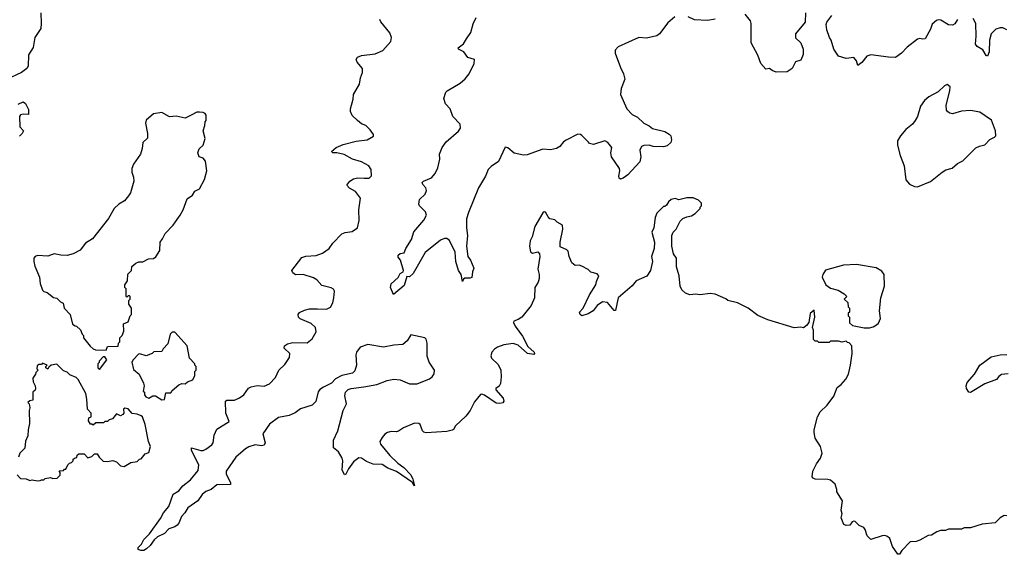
# Model space of a CAD drawing. Extents: x 2206940 to 2356632, y 511582 to 673215.
# Tile 19 of 228: x 2239148 to 2246746, y 551433 to 555563. Entities that reach past the tile are written whole.
import ezdxf

# ---------------------------------------------------------------- set-up
doc = ezdxf.new("R2010")
doc.units = 0

msp = doc.modelspace()

# ---------------------------------------------------------------- linework, layer by layer
at = {"layer": '0CON10XD'}
for points in [[(2239310, 555615), (2239314.5, 555535), (2239310, 555495), (2239265.5, 555425), (2239251.1, 555348.9), (2239215, 555292.5), (2239214.2, 555205), (2239203.2, 555186.8), (2239161.2, 555155), (2239040.7, 555099.3)], [(2242005, 555462.5), (2241935, 555546.7), (2241926.2, 555565)], [(2244203.7, 555586.3), (2244150.3, 555539.7), (2244085.8, 555455), (2244065, 555438.5), (2243985, 555420.9), (2243925, 555426.5), (2243765, 555353.8), (2243743.1, 555326.9), (2243741.9, 555305), (2243783.1, 555193.1), (2243807.1, 555145), (2243818.1, 555105), (2243788.3, 555031.7), (2243782.9, 554985), (2243834, 554875), (2243875, 554832), (2243915, 554811.2), (2243963.3, 554765), (2244004.1, 554744.1), (2244031.7, 554721.7), (2244125, 554698.8), (2244159.2, 554679.2), (2244171.2, 554665), (2244178.8, 554635), (2244172.5, 554615), (2244145, 554587.8), (2244115, 554581.1), (2244035, 554583.8), (2244004.1, 554594.1), (2243965, 554590.8), (2243947, 554583), (2243934.3, 554555), (2243942, 554505), (2243934.2, 554465), (2243840, 554365), (2243805, 554339.4), (2243785, 554332.5), (2243775, 554340), (2243770.6, 554355), (2243778.6, 554395), (2243775.7, 554415), (2243714, 554505), (2243710, 554535), (2243717.5, 554575), (2243685.5, 554615.5), (2243662.7, 554627.3), (2243575, 554598.8), (2243545, 554606.7), (2243535.9, 554615.9), (2243485, 554668.8), (2243475, 554676.2), (2243455, 554678), (2243365, 554632.9), (2243345, 554618.6), (2243315, 554582.9), (2243291.4, 554568.6), (2243245, 554559.1), (2243185, 554562.6), (2243065, 554520.4), (2243035.5, 554515.5), (2242962.7, 554532.7), (2242915, 554573.3), (2242895, 554577.5), (2242842.2, 554467.8), (2242785, 554429.2), (2242763.3, 554405), (2242743.3, 554355), (2242688.1, 554265), (2242610, 554075), (2242596, 554025), (2242595.8, 553955), (2242604.4, 553895), (2242595.4, 553815), (2242606.9, 553735), (2242626.9, 553705), (2242652.5, 553645), (2242643.3, 553616.7), (2242637.7, 553572.3), (2242625, 553566.2), (2242583.3, 553566.7), (2242571.7, 553558.3), (2242565, 553540), (2242554, 553595), (2242534.5, 553625), (2242514.7, 553695), (2242508, 553768), (2242465, 553857.5), (2242445, 553872.9), (2242425, 553872.9), (2242395, 553860.6), (2242275.8, 553765), (2242185, 553603.3), (2242155, 553577.5), (2242135, 553580), (2242115, 553510), (2242031.7, 553441.7), (2242010, 553495), (2242015, 553523.3), (2242067.7, 553572.3), (2242085, 553602), (2242107.5, 553615), (2242110, 553625), (2242086.7, 553705), (2242068.3, 553728.3), (2242069.2, 553745), (2242085, 553757.8), (2242115, 553762.5), (2242126.7, 553795), (2242171.5, 553865), (2242190, 553925), (2242267.5, 554015), (2242285.9, 554054.1), (2242278.8, 554078.8), (2242234.1, 554124.1), (2242228.8, 554138.8), (2242233.1, 554175), (2242277.5, 554215), (2242287.3, 554242.7), (2242282, 554265), (2242259.7, 554289.7), (2242254.2, 554305), (2242263.5, 554316.5), (2242325, 554340.8), (2242355, 554374), (2242375, 554418.8), (2242390.3, 554485), (2242387.8, 554525), (2242407.3, 554575), (2242439.9, 554620.1), (2242535, 554701.4), (2242549.2, 554725), (2242548, 554755), (2242490.8, 554815), (2242470, 554875), (2242435, 554913.8), (2242421.2, 554955), (2242436.1, 555003.9), (2242446.2, 555015), (2242547, 555073), (2242585, 555106.7), (2242616, 555145), (2242653.8, 555225), (2242656.4, 555256.4), (2242605, 555272.5), (2242573.9, 555313.9), (2242533.8, 555335), (2242532, 555345), (2242572.9, 555377.1), (2242595, 555415.8), (2242628.5, 555465), (2242648, 555532), (2242670.3, 555579.7)], [(2244515, 555567.8), (2244455, 555556.4), (2244355, 555563.3), (2244305, 555585.8)], [(2245212.9, 555615), (2245208.6, 555545), (2245134, 555455), (2245135, 555423.3), (2245176.7, 555385), (2245192.5, 555335), (2245192.5, 555295), (2245175, 555250), (2245133.3, 555236.7), (2245107.5, 555185), (2245069.3, 555160.7), (2244985, 555157.5), (2244955, 555170), (2244935, 555187.5), (2244905, 555180), (2244867.5, 555225), (2244845, 555290), (2244793.3, 555385), (2244792.5, 555535), (2244787.5, 555555), (2244746.4, 555606.4)], [(2246385, 555563.8), (2246365, 555532), (2246345, 555520), (2246315, 555523.8), (2246255, 555559.2), (2246235, 555562), (2246223, 555557), (2246190.3, 555529.7), (2246175, 555488.8), (2246135, 555416.2), (2246115, 555412.5), (2246095, 555419.2), (2246075, 555412.5), (2245995, 555350.6), (2245952, 555305), (2245905, 555272), (2245853.2, 555273.2), (2245715, 555292.9), (2245685, 555280.6), (2245646.9, 555233.1), (2245615, 555210), (2245605.7, 555245), (2245585, 555270), (2245525, 555263.8), (2245465, 555282.5), (2245430, 555335), (2245410, 555405), (2245396.7, 555425), (2245375.9, 555485.9), (2245370, 555525), (2245376.2, 555545), (2245413.8, 555595)], [(2246764.7, 555485), (2246735, 555499.4), (2246715, 555501.6), (2246679.5, 555490.5), (2246644.6, 555455), (2246630.4, 555405), (2246629.7, 555315), (2246615, 555282.5), (2246605, 555286), (2246580.5, 555330.5), (2246536.5, 555356.5), (2246523.1, 555375), (2246529.3, 555435), (2246527.1, 555535), (2246505, 555572.9)], [(2246158.3, 551578.3), (2246095, 551543.3), (2246065, 551533.3), (2246019.3, 551530.7), (2245956.1, 551463.9), (2245935.9, 551434.1), (2245925, 551433.3), (2245883.9, 551493.9), (2245862.5, 551555), (2245845, 551570), (2245825, 551577.5), (2245803.6, 551576.4), (2245715, 551547.5), (2245686.2, 551575), (2245673.3, 551625), (2245661.7, 551641.7), (2245626.4, 551656.4), (2245595, 551686.7), (2245585, 551690), (2245572.5, 551685), (2245552.5, 551657.5), (2245525, 551656.7), (2245507.5, 551665), (2245487.5, 551715), (2245493.3, 551745), (2245486.2, 551775), (2245496.1, 551846.1), (2245452.5, 551915), (2245452.5, 551935), (2245440, 551975), (2245405, 552007.5), (2245385, 552012.5), (2245285, 552013.3), (2245270.7, 552020.7), (2245263, 552033), (2245267.5, 552075), (2245296.4, 552133.6), (2245326.7, 552175), (2245340, 552215), (2245326.7, 552265), (2245285, 552330), (2245277.5, 552375), (2245277.5, 552395), (2245303.8, 552495), (2245325.9, 552534.1), (2245378.8, 552585), (2245431.2, 552655), (2245457, 552723), (2245487.5, 552745), (2245523.6, 552786.4), (2245543.3, 552825), (2245560, 552895), (2245572.5, 552985), (2245570, 553045), (2245548.3, 553068.3), (2245535, 553070), (2245525, 553080), (2245495, 553072.5), (2245465, 553080), (2245405, 553080), (2245395, 553070), (2245315, 553070), (2245305, 553080), (2245285, 553080), (2245273.6, 553093.6), (2245273.3, 553165), (2245266.7, 553185), (2245283.3, 553265), (2245278.3, 553318.3), (2245247.5, 553292.5), (2245236.4, 553223.6), (2245219.3, 553200.7), (2245195, 553182.5), (2245175, 553187.5), (2245125, 553182.5), (2244920, 553245), (2244845, 553277.5), (2244770, 553335), (2244687, 553377), (2244613, 553393), (2244597, 553407), (2244515, 553442.5), (2244475, 553447.5), (2244395, 553437.5), (2244365, 553442.5), (2244318.3, 553438.3), (2244285, 553450), (2244257, 553477), (2244243.8, 553503.8), (2244238, 553585), (2244216.2, 553655), (2244215, 553720), (2244193.3, 553755), (2244180, 553815), (2244180, 553895), (2244189.3, 553920.7), (2244212.5, 553945), (2244245, 554007.5), (2244265, 554027.5), (2244295, 554040), (2244331.7, 554048.3), (2244360, 554065), (2244400, 554105), (2244400, 554115), (2244410, 554125), (2244410, 554145), (2244385, 554170), (2244345, 554187.5), (2244295, 554187.5), (2244235, 554172.5), (2244205, 554182.5), (2244175, 554173.3), (2244155, 554157.5), (2244139.3, 554130.7), (2244125, 554120), (2244115, 554120), (2244065, 554070), (2244052.5, 554035), (2244042.5, 553955), (2244027, 553923), (2244046, 553845), (2244043.3, 553795), (2244023, 553733), (2244031.2, 553695), (2244016.2, 553625), (2243987.3, 553582.7), (2243906.2, 553545), (2243875, 553508), (2243766.2, 553415), (2243745, 553317.5), (2243735, 553317.5), (2243685, 553377.5), (2243645, 553383.3), (2243605, 553356.2), (2243573.3, 553315), (2243535, 553290), (2243485, 553276.7), (2243472.5, 553285), (2243468.8, 553305), (2243496, 553335), (2243545, 553436.7), (2243593.8, 553515), (2243598.3, 553541.7), (2243617.5, 553585), (2243605, 553600), (2243555, 553612.5), (2243533.6, 553633.6), (2243485, 553660), (2243465, 553666.2), (2243435, 553663.3), (2243407.5, 553685), (2243387.5, 553735), (2243380, 553775), (2243370, 553785), (2243318.3, 553808.3), (2243317.5, 553845), (2243340, 553945), (2243337, 553977), (2243295, 554000), (2243277, 554017), (2243240, 554025), (2243225, 554040), (2243205, 554077.5), (2243195, 554080), (2243185, 554072.5), (2243123.3, 553965), (2243101.2, 553885), (2243086.7, 553855), (2243081.2, 553815), (2243090.7, 553770.7), (2243105, 553760), (2243145, 553770), (2243160, 553755), (2243162.5, 553735), (2243146.7, 553635), (2243156.7, 553595), (2243156.7, 553565), (2243150, 553535), (2243123.3, 553495), (2243121.2, 553415), (2243094.1, 553355.9), (2243023.9, 553266.1), (2242995, 553246.7), (2242960, 553235), (2242957.5, 553225), (2242971.2, 553195), (2243027.4, 553117.4), (2243069.7, 553039.7), (2243118.8, 552995), (2243121.2, 552985), (2243115, 552976.7), (2243065.6, 552985.6), (2242995, 553050), (2242955, 553062), (2242885, 553052), (2242835, 553034), (2242811.7, 553018.3), (2242792.5, 552995), (2242784.3, 552965.7), (2242787.5, 552947.5), (2242839.1, 552899.1), (2242860.8, 552855), (2242864.2, 552805), (2242858.3, 552751.7), (2242847, 552733), (2242823.3, 552715), (2242821.2, 552705), (2242879.1, 552639.1), (2242884.3, 552615.7), (2242876.7, 552603.3), (2242852.5, 552597.5), (2242825, 552600.8), (2242735, 552662.2), (2242715, 552670.8), (2242705, 552668.8), (2242657.8, 552612.2), (2242624, 552545), (2242590.3, 552499.7), (2242511.2, 552425), (2242495, 552396.7), (2242485, 552391.2), (2242445, 552382), (2242285, 552371.2), (2242266.4, 552376.4), (2242255, 552387.5), (2242237.5, 552435), (2242227.5, 552445), (2242195, 552446.2), (2242108.8, 552411.2), (2242070, 552385), (2242055, 552380), (2242015, 552383.3), (2241986.1, 552373.9), (2241965, 552362.5), (2241943.9, 552336.1), (2241927.5, 552305), (2241932.5, 552285), (2242005, 552196.7), (2242065, 552138.8), (2242112, 552105), (2242165, 552046.2), (2242182, 552015), (2242195, 551962.5), (2242179.3, 551989.3), (2242055, 552074.3), (2241989.7, 552099.7), (2241945, 552126.7), (2241875, 552130), (2241825, 552150), (2241785, 552176.7), (2241765, 552180), (2241725, 552147.5), (2241686.2, 552095), (2241665, 552052.5), (2241655, 552047.5), (2241636, 552085), (2241641.2, 552155), (2241636.7, 552175), (2241607.5, 552225), (2241570, 552255), (2241570, 552315), (2241603.9, 552386.1), (2241643.8, 552545), (2241670, 552595), (2241657, 552657), (2241662.5, 552685), (2241683.9, 552706.1), (2241705, 552713.3), (2241802.5, 552727.5), (2241905, 552744.4), (2241984.5, 552775.5), (2242035, 552785.6), (2242085, 552780), (2242155, 552751.4), (2242215, 552750.8), (2242310.3, 552789.7), (2242331.2, 552805), (2242345, 552827.5), (2242348, 552855), (2242308.7, 552918.7), (2242292.9, 552965), (2242292.9, 553065), (2242285.8, 553095), (2242275, 553106), (2242165, 553130), (2242137.3, 553082.7), (2242105, 553054), (2242035, 553050), (2241955, 553034), (2241835, 553053.8), (2241775, 553032.5), (2241745.8, 552995), (2241741.1, 552975), (2241748, 552895), (2241735, 552850), (2241715, 552833.8), (2241635, 552815.8), (2241585, 552787.8), (2241553.9, 552756.1), (2241492.5, 552725), (2241463.6, 552706.4), (2241450.3, 552689.7), (2241432.9, 552615), (2241405, 552585.7), (2241315, 552558.1), (2241272.8, 552527.2), (2241226.1, 552506.1), (2241145, 552490.9), (2241075, 552437.9), (2241024.5, 552365), (2241042.5, 552295), (2241035, 552277.5), (2241015, 552271.2), (2240965, 552280), (2240915, 552263.6), (2240890.6, 552249.4), (2240816.1, 552185), (2240741.8, 552075), (2240741.6, 552055), (2240775, 551986.2), (2240775, 551973.8), (2240669.5, 551970.5), (2240625.3, 551934.7), (2240585, 551918.5), (2240556.7, 551895), (2240523.3, 551846.7), (2240445, 551793.5), (2240423.3, 551755), (2240395.6, 551725), (2240376.9, 551675), (2240362, 551658), (2240344.2, 551645.8), (2240298.9, 551631.1), (2240265.3, 551594.7), (2240211.7, 551568.3), (2240184.6, 551545.4), (2240155, 551502.5), (2240126.2, 551475), (2240105, 551464), (2240082.5, 551462.5), (2240061.7, 551471.7), (2240062.5, 551485), (2240087.1, 551512.9), (2240105, 551548.6), (2240149.2, 551590.8), (2240235, 551708.9), (2240258.9, 551755), (2240297.9, 551802.1), (2240331.6, 551898.4), (2240375.8, 551925), (2240406.7, 551963.3), (2240465, 552010), (2240525, 552082), (2240531.5, 552125), (2240472.5, 552235), (2240472.5, 552255), (2240545, 552235.4), (2240565, 552235.6), (2240585.4, 552244.6), (2240630.9, 552279.1), (2240642, 552295), (2240649.2, 552355), (2240670.3, 552399.7), (2240765, 552460), (2240739.2, 552525), (2240735, 552616.7), (2240746.1, 552623.9), (2240805, 552624.4), (2240845, 552641.2), (2240878.2, 552665), (2240914.3, 552715.7), (2240935, 552727.1), (2240981.4, 552738.6), (2241035, 552732.1), (2241075, 552750.8), (2241121.5, 552798.5), (2241146.8, 552855), (2241195, 552898.9), (2241229.6, 552955), (2241231.5, 552985), (2241188.8, 553025), (2241191.2, 553045), (2241215, 553060), (2241255, 553068.9), (2241365, 553066.7), (2241405, 553097.1), (2241435, 553153.3), (2241430.5, 553185), (2241396, 553216), (2241312, 553252), (2241300, 553265), (2241296, 553285), (2241308.3, 553301.7), (2241345, 553320), (2241385, 553328.5), (2241445, 553330.5), (2241515, 553328.1), (2241546.4, 553343.6), (2241564.2, 553375), (2241572, 553415), (2241576, 553466), (2241570.7, 553480.7), (2241551.7, 553491.7), (2241480.3, 553510.3), (2241441.2, 553555), (2241415, 553570), (2241335, 553595.8), (2241275, 553591.2), (2241255, 553607.5), (2241247.5, 553625), (2241325, 553726.2), (2241355, 553737.5), (2241435, 553742.2), (2241485, 553758.5), (2241535.4, 553794.6), (2241565, 553835.8), (2241635, 553910), (2241660.3, 553919.7), (2241713.2, 553926.8), (2241755, 553956.7), (2241767, 554013), (2241764.2, 554094.2), (2241778, 554185), (2241740, 554235), (2241692.7, 554262.7), (2241673.3, 554285), (2241694.3, 554315.7), (2241725, 554333.8), (2241755, 554342), (2241805, 554338), (2241845, 554340), (2241863.9, 554356.1), (2241861.2, 554405), (2241843.3, 554435), (2241785, 554465.8), (2241715, 554486.2), (2241652.1, 554522.1), (2241596.1, 554533.9), (2241563.6, 554533.6), (2241553.8, 554545), (2241590, 554575), (2241645, 554598.1), (2241745, 554626), (2241830, 554635), (2241877, 554663), (2241877, 554677), (2241853, 554713), (2241820, 554745), (2241785, 554760), (2241754.1, 554784.1), (2241713.6, 554823.6), (2241700, 554855), (2241700, 554875), (2241721.7, 554948.3), (2241723.8, 554985), (2241770.8, 555065), (2241778.6, 555115), (2241794, 555155), (2241792, 555185), (2241751.2, 555235), (2241744.1, 555255.9), (2241755.9, 555274.1), (2241784.3, 555285.7), (2241891.7, 555298.3), (2241951.2, 555325), (2242011.2, 555395), (2242016, 555425), (2242005, 555462.5)], [(2246075, 554273.3), (2246175.9, 554314.1), (2246265, 554386.7), (2246295, 554402.5), (2246343.6, 554416.4), (2246385, 554452.5), (2246425, 554472.5), (2246525, 554572.5), (2246555, 554587.5), (2246595, 554597.5), (2246635, 554637.5), (2246670, 554655), (2246680, 554665), (2246677.5, 554705), (2246646.4, 554786.4), (2246557.7, 554847.7), (2246485, 554862.5), (2246415, 554855.8), (2246345, 554836.2), (2246325, 554840), (2246310.5, 554850.5), (2246300, 554865), (2246296.4, 554903.6), (2246326.2, 555015), (2246327.5, 555045), (2246305, 555062.5), (2246285, 555053.3), (2246234.1, 555005.9), (2246163, 554967), (2246130.3, 554939.7), (2246100, 554895), (2246076.2, 554815), (2246058.8, 554785), (2246036.2, 554755), (2245985.8, 554714.2), (2245944.1, 554665.9), (2245922.7, 554627.3), (2245922.5, 554595), (2245942.5, 554515), (2245974, 554435), (2245986.2, 554326.2), (2246013.9, 554293.9), (2246053.6, 554273.6), (2246075, 554273.3)], [(2239135, 554910), (2239175, 554927.5), (2239192.5, 554915), (2239215, 554870), (2239215, 554830), (2239175, 554833.3), (2239155, 554827.5), (2239147.5, 554815), (2239150, 554735), (2239177.5, 554705), (2239167.5, 554685), (2239147.5, 554662.5)], [(2239815, 553010), (2239825, 553040), (2239908.3, 553041.7), (2239910, 553065), (2239920, 553075), (2239920, 553105), (2239940, 553125), (2239951.7, 553158.3), (2239950, 553215), (2239985, 553230), (2240000, 553275), (2240010, 553285), (2240010, 553335), (2239990, 553365), (2239990, 553395), (2240000, 553405), (2240000, 553425), (2239995, 553430), (2239985, 553430), (2239975, 553420), (2239970, 553425), (2239970, 553485), (2239960, 553495), (2239960, 553515), (2239980, 553545), (2239983, 553597), (2240010, 553625), (2240013, 553657), (2240045, 553682.5), (2240068.3, 553691.7), (2240097, 553693), (2240143, 553717), (2240181.7, 553718.3), (2240199.3, 553730.7), (2240229.3, 553780.7), (2240232.5, 553845), (2240250.7, 553869.3), (2240269.3, 553910.7), (2240333.3, 553975), (2240385.8, 554054.2), (2240408.8, 554095), (2240439.5, 554180.5), (2240481.2, 554208.8), (2240500.7, 554239.3), (2240535, 554257.5), (2240575, 554330), (2240592.5, 554395), (2240581.7, 554471.7), (2240562.5, 554492.5), (2240532.5, 554505), (2240523.8, 554535), (2240533.3, 554565), (2240562.5, 554595), (2240580, 554645), (2240562.5, 554705), (2240577.5, 554745), (2240580, 554775), (2240587.5, 554785), (2240586.7, 554825), (2240579.3, 554839.3), (2240565, 554847.5), (2240535, 554850), (2240515, 554850), (2240470, 554825), (2240425, 554803.3), (2240355, 554818), (2240305, 554812), (2240244.1, 554845.9), (2240180, 554835), (2240125, 554787.5), (2240118.8, 554765), (2240133, 554683), (2240133, 554647), (2240097.5, 554615), (2240093, 554567), (2240080, 554525), (2240025, 554447.5), (2240013.3, 554415), (2240012.5, 554385), (2240026.4, 554346.4), (2240030, 554315), (2240003.9, 554226.1), (2239988.3, 554201.7), (2239957.5, 554165), (2239912.7, 554137.3), (2239877.5, 554105), (2239833.6, 554026.4), (2239709.3, 553870.7), (2239655, 553837.5), (2239615, 553782.5), (2239560, 553755), (2239515, 553742.5), (2239465, 553743.3), (2239415, 553753.3), (2239365, 553736.7), (2239285, 553742.5), (2239267, 553733), (2239258.3, 553721.7), (2239257.5, 553695), (2239265, 553660), (2239300, 553575), (2239306.7, 553525), (2239323.8, 553475), (2239335, 553462.5), (2239360, 553455), (2239408.3, 553418.3), (2239435, 553412.5), (2239463.6, 553383.6), (2239483, 553373), (2239490, 553335), (2239536.7, 553285), (2239555, 553210), (2239575, 553197.5), (2239587, 553197), (2239618.3, 553168.3), (2239630, 553135), (2239640, 553125), (2239640, 553105), (2239691.7, 553041.7), (2239715, 553020), (2239733, 553013), (2239815, 553010)], [(2245705, 553182.5), (2245735, 553190), (2245760, 553205), (2245775, 553220), (2245790, 553255), (2245782.5, 553315), (2245792.5, 553415), (2245822.5, 553505), (2245817.5, 553595), (2245800, 553620), (2245757, 553647), (2245605, 553672.5), (2245505, 553667.5), (2245365, 553627.5), (2245344.1, 553595.9), (2245341.2, 553575), (2245367.5, 553515), (2245405, 553490), (2245463.6, 553473.6), (2245510, 553445), (2245530, 553425), (2245510, 553405), (2245538.3, 553378.3), (2245540, 553345), (2245550, 553335), (2245550, 553305), (2245540, 553295), (2245540, 553275), (2245550, 553265), (2245551.7, 553221.7), (2245575, 553200), (2245665, 553182.5), (2245705, 553182.5)], [(2240245, 552627.5), (2240265, 552630), (2240275, 552680), (2240315, 552680), (2240325, 552700), (2240375, 552742.5), (2240398.3, 552751.7), (2240425, 552750), (2240443, 552767), (2240485, 552780), (2240500, 552815), (2240500, 552845), (2240510, 552855), (2240510, 552885), (2240500, 552895), (2240500, 552905), (2240458.3, 552948.3), (2240440, 553045), (2240345, 553150), (2240325, 553150), (2240310, 553135), (2240291.7, 553058.3), (2240255, 553020), (2240245, 553000), (2240183, 552997), (2240170, 552985), (2240125, 552967.5), (2240075, 552982.5), (2240065, 552980), (2240022.5, 552935), (2240013.3, 552916.7), (2240025, 552860), (2240070, 552825), (2240102.5, 552755), (2240107.5, 552735), (2240100, 552695), (2240110, 552685), (2240110, 552665), (2240120.7, 552650.7), (2240145, 552640), (2240175, 552657.5), (2240195, 552657.5), (2240245, 552627.5)], [(2246775, 552828), (2246725, 552822), (2246702.3, 552807.7), (2246685, 552783.3), (2246595, 552750), (2246485, 552683.8), (2246472.5, 552685), (2246453.3, 552715), (2246451.2, 552735), (2246459.7, 552760.3), (2246516.2, 552825), (2246555.8, 552894.2), (2246645, 552958), (2246715, 552973.5), (2246765, 552977.5)], [(2239285, 552000), (2239305, 552002.5), (2239315, 552010), (2239335, 552010), (2239345, 552020), (2239385, 552027.5), (2239405, 552020), (2239438.3, 552021.7), (2239460, 552045), (2239460, 552065), (2239451.7, 552078.3), (2239485, 552080), (2239495, 552090), (2239505, 552090), (2239520, 552125), (2239531.7, 552138.3), (2239548.3, 552141.7), (2239560, 552155), (2239561.7, 552168.3), (2239575, 552180), (2239588.3, 552181.7), (2239591.7, 552198.3), (2239605, 552210), (2239645, 552210), (2239675, 552180), (2239705, 552190), (2239725, 552210), (2239745, 552210), (2239760, 552185), (2239793, 552153), (2239825, 552150), (2239867, 552157), (2239895, 552147.5), (2239925, 552117.5), (2239955, 552112.5), (2240005, 552142.5), (2240055, 552150), (2240071.7, 552168.3), (2240085, 552170), (2240115, 552210), (2240145, 552220), (2240157.5, 552265), (2240142.5, 552305), (2240117.5, 552435), (2240095.8, 552495), (2240085, 552503.3), (2240053.6, 552516.4), (2240015, 552520), (2239985, 552557.5), (2239958.3, 552561.7), (2239950, 552555), (2239952.5, 552525), (2239945, 552512.5), (2239925, 552503.3), (2239895, 552517.5), (2239865, 552480), (2239838.3, 552471.7), (2239825, 552460), (2239805, 552460), (2239795, 552450), (2239735, 552450), (2239715, 552430), (2239705, 552440), (2239695, 552440), (2239680, 552465), (2239681.7, 552488.3), (2239700, 552495), (2239700, 552525), (2239672.5, 552555), (2239667, 552633), (2239657.5, 552675), (2239600, 552785), (2239585, 552800), (2239535, 552820), (2239515, 552840), (2239485, 552850), (2239435, 552902.5), (2239390, 552895), (2239371.7, 552878.3), (2239365, 552862.5), (2239350, 552875), (2239350, 552885), (2239360, 552895), (2239325, 552910), (2239315, 552900), (2239295, 552900), (2239281.7, 552888.3), (2239280, 552865), (2239290, 552855), (2239271.7, 552838.3), (2239270, 552825), (2239250, 552795), (2239252.5, 552765), (2239267.5, 552735), (2239270, 552715), (2239268.3, 552701.7), (2239250, 552685), (2239250, 552625), (2239225, 552620), (2239210, 552605), (2239220, 552595), (2239227.5, 552565), (2239220, 552545), (2239222.5, 552445), (2239212.5, 552395), (2239211.7, 552348.3), (2239193, 552307), (2239187, 552253), (2239150, 552215), (2239140, 552185)], [(2239765, 552860), (2239820, 552935), (2239805, 552960), (2239791.7, 552958.3), (2239760, 552925), (2239760, 552915), (2239750, 552905), (2239750, 552875), (2239765, 552860)], [(2239128.3, 552048.3), (2239155, 552020), (2239197, 552017), (2239225, 552002.5), (2239245, 552010), (2239285, 552000)], [(2246765, 551730), (2246745, 551732.5), (2246712.5, 551715), (2246675, 551676.7), (2246575, 551667.5), (2246485, 551637.5), (2246435, 551637.5), (2246415, 551627.5), (2246315, 551627.5), (2246291.7, 551618.3), (2246253.6, 551616.4), (2246225, 551607.5), (2246185, 551582.5), (2246158.3, 551578.3)]]:
    msp.add_lwpolyline(points, dxfattribs=at)

doc.saveas('drawing.dxf')
